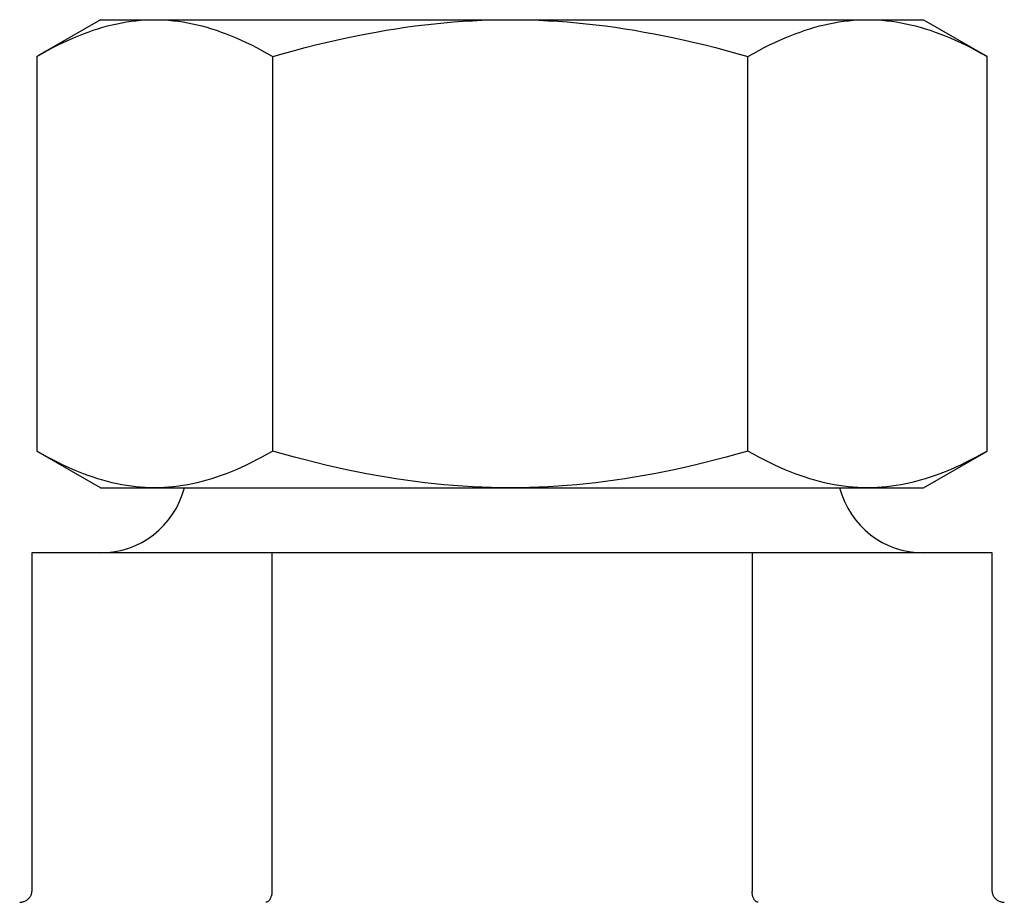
# Model space of a CAD drawing. Header units: millimetres. Extents: x 71 to 3793, y 26 to 321.
# Tile 2 of 11: x 322 to 345, y 196 to 217. Entities that reach past the tile are written whole.
import ezdxf

# ---------------------------------------------------------------- set-up
doc = ezdxf.new("R2010")
doc.units = ezdxf.units.MM
doc.layers.add('DETAIL', color=2, linetype='Continuous')

msp = doc.modelspace()

# ---------------------------------------------------------------- linework, layer by layer
at = {"layer": 'DETAIL'}
for p, q in [((324.133, 216.603), (322.689, 215.769)), ((324.133, 216.603), (325.386, 216.603)), ((325.386, 216.603), (333.594, 216.603)), ((333.594, 216.603), (341.84, 216.603)), ((341.84, 216.603), (343.133, 216.603)), ((343.133, 216.603), (344.577, 215.769)), ((322.663, 215.754), (322.663, 206.651)), ((328.109, 206.651), (328.109, 215.754)), ((339.079, 206.651), (339.079, 215.754)), ((344.602, 206.651), (344.602, 215.754)), ((324.133, 205.803), (322.689, 206.636)), ((343.133, 205.803), (344.577, 206.636)), ((324.133, 205.803), (325.386, 205.803)), ((325.386, 205.803), (333.594, 205.803)), ((333.594, 205.803), (341.84, 205.803)), ((341.84, 205.803), (343.133, 205.803)), ((328.09, 204.303), (322.548, 204.303)), ((322.548, 204.303), (322.548, 196.494)), ((339.175, 204.303), (328.09, 204.303)), ((328.09, 204.303), (328.09, 196.494)), ((344.718, 204.303), (339.175, 204.303)), ((339.175, 204.303), (339.175, 196.494)), ((344.718, 196.494), (344.718, 204.303))]:
    msp.add_line(p, q, dxfattribs=at)
at = {"layer": 'DETAIL', "flags": 128}
for points in [[(322.663, 215.754), (322.788, 215.826), (322.912, 215.894), (323.034, 215.959), (323.154, 216.02), (323.273, 216.078), (323.391, 216.132), (323.507, 216.184), (323.623, 216.232), (323.737, 216.277), (323.85, 216.319), (323.963, 216.358), (324.074, 216.395), (324.185, 216.428), (324.296, 216.458), (324.406, 216.486), (324.515, 216.51), (324.624, 216.532), (324.733, 216.551), (324.842, 216.566), (324.951, 216.58), (325.059, 216.59), (325.168, 216.597), (325.277, 216.601), (325.386, 216.603)], [(325.386, 216.603), (325.495, 216.601), (325.604, 216.597), (325.713, 216.59), (325.821, 216.58), (325.93, 216.566), (326.039, 216.551), (326.148, 216.532), (326.257, 216.51), (326.366, 216.486), (326.476, 216.458), (326.587, 216.428), (326.698, 216.395), (326.809, 216.358), (326.922, 216.319), (327.035, 216.277), (327.149, 216.232), (327.265, 216.184), (327.381, 216.132), (327.499, 216.078), (327.618, 216.02), (327.738, 215.959), (327.86, 215.894), (327.984, 215.826), (328.109, 215.754)], [(328.109, 215.754), (328.361, 215.826), (328.61, 215.894), (328.856, 215.959), (329.098, 216.02), (329.338, 216.078), (329.575, 216.132), (329.809, 216.184), (330.042, 216.232), (330.272, 216.277), (330.5, 216.319), (330.727, 216.358), (330.952, 216.395), (331.175, 216.428), (331.398, 216.458), (331.619, 216.486), (331.84, 216.51), (332.06, 216.532), (332.279, 216.551), (332.498, 216.566), (332.717, 216.58), (332.936, 216.59), (333.155, 216.597), (333.374, 216.601), (333.594, 216.603)], [(333.594, 216.603), (333.814, 216.601), (334.033, 216.597), (334.252, 216.59), (334.471, 216.58), (334.69, 216.566), (334.909, 216.551), (335.128, 216.532), (335.348, 216.51), (335.568, 216.486), (335.79, 216.458), (336.012, 216.428), (336.236, 216.395), (336.461, 216.358), (336.687, 216.319), (336.916, 216.277), (337.146, 216.232), (337.378, 216.184), (337.613, 216.132), (337.849, 216.078), (338.089, 216.02), (338.332, 215.959), (338.577, 215.894), (338.826, 215.826), (339.079, 215.754)], [(339.079, 215.754), (339.206, 215.826), (339.331, 215.894), (339.455, 215.959), (339.577, 216.02), (339.697, 216.078), (339.817, 216.132), (339.935, 216.184), (340.052, 216.232), (340.168, 216.277), (340.283, 216.319), (340.397, 216.358), (340.51, 216.395), (340.623, 216.428), (340.735, 216.458), (340.846, 216.486), (340.957, 216.51), (341.068, 216.532), (341.178, 216.551), (341.289, 216.566), (341.399, 216.58), (341.509, 216.59), (341.619, 216.597), (341.73, 216.601), (341.84, 216.603)], [(341.84, 216.603), (341.951, 216.601), (342.062, 216.597), (342.172, 216.59), (342.282, 216.58), (342.392, 216.566), (342.502, 216.551), (342.613, 216.532), (342.724, 216.51), (342.835, 216.486), (342.946, 216.458), (343.058, 216.428), (343.171, 216.395), (343.284, 216.358), (343.398, 216.319), (343.513, 216.277), (343.629, 216.232), (343.746, 216.184), (343.864, 216.132), (343.983, 216.078), (344.104, 216.02), (344.226, 215.959), (344.35, 215.894), (344.475, 215.826), (344.602, 215.754)], [(344.602, 215.754), (344.601, 215.755), (344.6, 215.756), (344.599, 215.756), (344.598, 215.757), (344.597, 215.757), (344.596, 215.758), (344.595, 215.759), (344.594, 215.759), (344.593, 215.76), (344.591, 215.761), (344.59, 215.761), (344.589, 215.762), (344.588, 215.762), (344.587, 215.763), (344.586, 215.764), (344.585, 215.764), (344.584, 215.765), (344.583, 215.765), (344.582, 215.766), (344.581, 215.767), (344.58, 215.767), (344.579, 215.768), (344.578, 215.769), (344.577, 215.769)], [(325.386, 205.803), (325.277, 205.804), (325.168, 205.809), (325.059, 205.816), (324.951, 205.826), (324.842, 205.839), (324.733, 205.855), (324.624, 205.874), (324.515, 205.896), (324.406, 205.92), (324.296, 205.947), (324.185, 205.978), (324.074, 206.011), (323.963, 206.047), (323.85, 206.086), (323.737, 206.128), (323.623, 206.174), (323.507, 206.222), (323.391, 206.273), (323.273, 206.328), (323.154, 206.386), (323.034, 206.447), (322.912, 206.512), (322.788, 206.58), (322.663, 206.651)], [(328.109, 206.651), (327.984, 206.58), (327.86, 206.512), (327.738, 206.447), (327.618, 206.386), (327.499, 206.328), (327.381, 206.273), (327.265, 206.222), (327.149, 206.174), (327.035, 206.128), (326.922, 206.086), (326.809, 206.047), (326.698, 206.011), (326.587, 205.978), (326.476, 205.947), (326.366, 205.92), (326.257, 205.896), (326.148, 205.874), (326.039, 205.855), (325.93, 205.839), (325.821, 205.826), (325.713, 205.816), (325.604, 205.809), (325.495, 205.804), (325.386, 205.803)], [(333.594, 205.803), (333.374, 205.804), (333.155, 205.809), (332.936, 205.816), (332.717, 205.826), (332.498, 205.839), (332.279, 205.855), (332.06, 205.874), (331.84, 205.896), (331.619, 205.92), (331.398, 205.947), (331.175, 205.978), (330.952, 206.011), (330.727, 206.047), (330.5, 206.086), (330.272, 206.128), (330.042, 206.174), (329.809, 206.222), (329.575, 206.273), (329.338, 206.328), (329.098, 206.386), (328.856, 206.447), (328.61, 206.512), (328.361, 206.58), (328.109, 206.651)], [(339.079, 206.651), (338.826, 206.58), (338.577, 206.512), (338.332, 206.447), (338.089, 206.386), (337.849, 206.328), (337.613, 206.273), (337.378, 206.222), (337.146, 206.174), (336.916, 206.128), (336.687, 206.086), (336.461, 206.047), (336.236, 206.011), (336.012, 205.978), (335.79, 205.947), (335.568, 205.92), (335.348, 205.896), (335.128, 205.874), (334.909, 205.855), (334.69, 205.839), (334.471, 205.826), (334.252, 205.816), (334.033, 205.809), (333.814, 205.804), (333.594, 205.803)], [(341.84, 205.803), (341.73, 205.804), (341.619, 205.809), (341.509, 205.816), (341.399, 205.826), (341.289, 205.839), (341.178, 205.855), (341.068, 205.874), (340.957, 205.896), (340.846, 205.92), (340.735, 205.947), (340.623, 205.978), (340.51, 206.011), (340.397, 206.047), (340.283, 206.086), (340.168, 206.128), (340.052, 206.174), (339.935, 206.222), (339.817, 206.273), (339.697, 206.328), (339.577, 206.386), (339.455, 206.447), (339.331, 206.512), (339.206, 206.58), (339.079, 206.651)], [(344.602, 206.651), (344.475, 206.58), (344.35, 206.512), (344.226, 206.447), (344.104, 206.386), (343.983, 206.328), (343.864, 206.273), (343.746, 206.222), (343.629, 206.174), (343.513, 206.128), (343.398, 206.086), (343.284, 206.047), (343.171, 206.011), (343.058, 205.978), (342.946, 205.947), (342.835, 205.92), (342.724, 205.896), (342.613, 205.874), (342.502, 205.855), (342.392, 205.839), (342.282, 205.826), (342.172, 205.816), (342.062, 205.809), (341.951, 205.804), (341.84, 205.803)], [(344.577, 206.636), (344.578, 206.637), (344.579, 206.638), (344.58, 206.638), (344.581, 206.639), (344.582, 206.64), (344.583, 206.64), (344.584, 206.641), (344.585, 206.641), (344.586, 206.642), (344.587, 206.643), (344.588, 206.643), (344.589, 206.644), (344.59, 206.644), (344.591, 206.645), (344.593, 206.646), (344.594, 206.646), (344.595, 206.647), (344.596, 206.648), (344.597, 206.648), (344.598, 206.649), (344.599, 206.649), (344.6, 206.65), (344.601, 206.651), (344.602, 206.651)], [(322.268, 196.241), (322.285, 196.242), (322.302, 196.244), (322.319, 196.247), (322.336, 196.251), (322.353, 196.256), (322.37, 196.261), (322.386, 196.268), (322.402, 196.275), (322.417, 196.283), (322.432, 196.292), (322.446, 196.302), (322.459, 196.313), (322.472, 196.325), (322.484, 196.337), (322.496, 196.35), (322.506, 196.364), (322.515, 196.379), (322.524, 196.394), (322.531, 196.409), (322.537, 196.426), (322.541, 196.442), (322.545, 196.459), (322.547, 196.476), (322.548, 196.494)], [(328.09, 196.494), (328.09, 196.476), (328.089, 196.459), (328.087, 196.442), (328.085, 196.426), (328.082, 196.409), (328.078, 196.394), (328.074, 196.379), (328.069, 196.364), (328.064, 196.35), (328.059, 196.337), (328.052, 196.325), (328.046, 196.313), (328.039, 196.302), (328.032, 196.292), (328.025, 196.283), (328.017, 196.275), (328.009, 196.268), (328.001, 196.261), (327.993, 196.256), (327.985, 196.251), (327.976, 196.247), (327.967, 196.244), (327.959, 196.242), (327.95, 196.241)], [(339.315, 196.241), (339.306, 196.242), (339.298, 196.244), (339.289, 196.247), (339.281, 196.251), (339.272, 196.256), (339.264, 196.261), (339.256, 196.268), (339.248, 196.275), (339.241, 196.283), (339.233, 196.292), (339.226, 196.302), (339.219, 196.313), (339.213, 196.325), (339.207, 196.337), (339.201, 196.35), (339.196, 196.364), (339.191, 196.379), (339.187, 196.394), (339.184, 196.409), (339.181, 196.426), (339.178, 196.442), (339.177, 196.459), (339.176, 196.476), (339.175, 196.494)], [(344.718, 196.494), (344.718, 196.476), (344.72, 196.459), (344.724, 196.442), (344.729, 196.426), (344.734, 196.409), (344.742, 196.394), (344.75, 196.379), (344.759, 196.364), (344.77, 196.35), (344.781, 196.337), (344.793, 196.325), (344.806, 196.313), (344.819, 196.302), (344.834, 196.292), (344.848, 196.283), (344.864, 196.275), (344.879, 196.268), (344.896, 196.261), (344.912, 196.256), (344.929, 196.251), (344.946, 196.247), (344.963, 196.244), (344.98, 196.242), (344.998, 196.241)]]:
    msp.add_lwpolyline(points, dxfattribs=at)
at = {"layer": 'DETAIL'}
for centre, start, end in [((324.133, 206.303), 270, 345.5225), ((343.133, 206.303), 194.4775, 270)]:
    msp.add_arc(centre, 2, start, end, dxfattribs=at)

doc.saveas('drawing.dxf')
